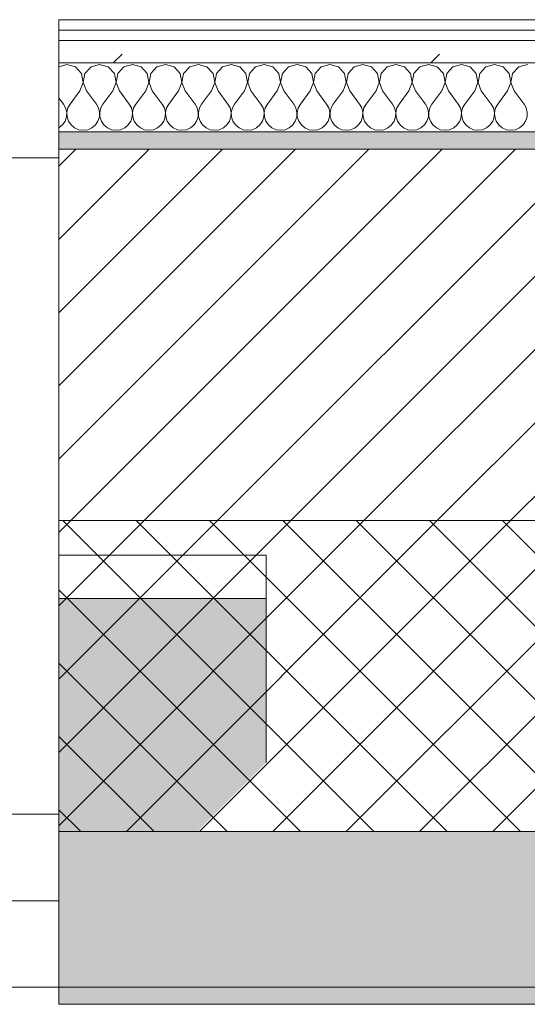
# Model space of a CAD drawing. Header units: millimetres. Extents: x -40968 to 13979, y -19284 to 4746.
# Tile 17 of 113: x -24189 to -23895, y -1699 to -1129. Entities that reach past the tile are written whole.
import ezdxf

# ---------------------------------------------------------------- set-up
doc = ezdxf.new("R2010")
doc.units = ezdxf.units.MM
doc.header["$MEASUREMENT"] = 0
doc.linetypes.add('Wipeout_Contour', pattern=[1000, 0, -1000])
for name, color, linetype in [('12_FAÇ_Façana', 7, 'Continuous'), ('Nuevo_08_E_Envans secs', 7, 'Continuous'), ('Ventanas Archicad', 7, 'Continuous')]:
    doc.layers.add(name, color=color, linetype=linetype)
for name, color, linetype, lineweight, true_color in [('12_FAÇ_Façana_Pluma_Nº__102', 7, 'Continuous', 5, 0xcccccc), ('12_FAÇ_Façana_Pluma_Nº__174', 7, 'Continuous', 13, 0xe4ad2c), ('12_FAÇ_Façana_Pluma_Nº__176', 7, 'Continuous', 15, 0x93a0c6), ('12_FAÇ_Façana_Pluma_Nº__43', 7, 'Continuous', 5, 0xa4a4a6), ('Nuevo_08_E_Envans secs_Pluma_Nº__102', 7, 'Continuous', 5, 0xcccccc), ('Nuevo_08_E_Envans secs_Pluma_Nº__171', 171, 'Continuous', 13, 0xaaaaff), ('Nuevo_08_E_Envans secs_Pluma_Nº__177', 7, 'Continuous', 15, 0xf7e046), ('Ventanas Archicad_Pluma_Nº__23', 7, 'Continuous', 5, 0xa4a4a6), ('Ventanas Archicad_Pluma_Nº__3', 7, 'Continuous', 5, 0xa4a4a4), ('Ventanas Archicad_Pluma_Nº__43', 7, 'Continuous', 5, 0xa4a4a6)]:
    doc.layers.add(name, color=color, linetype=linetype, lineweight=lineweight, true_color=true_color)
for name, color, linetype, lineweight in [('12_FAÇ_Façana_Pluma_Nº__2', 8, 'Continuous', 5), ('12_FAÇ_Façana_Pluma_Nº__7', 7, 'Continuous', 5), ('Nuevo_08_E_Envans secs_Pluma_Nº__1', 7, 'Continuous', 5), ('Ventanas Archicad_Pluma_Nº__7', 7, 'Continuous', 5)]:
    doc.layers.add(name, color=color, linetype=linetype, lineweight=lineweight)
pattern_1 = [(45, (0, 0), (-183.8478, 183.8478), [195, -65]), (45, (7e-14, 183.85), (-183.8478, 183.8478), [195, -65])]

# ---------------------------------------------------------------- blocks, each defined once
blk = doc.blocks.new('Muro_14_1', base_point=(-24166.43, -1193.98))
at = {"layer": '12_FAÇ_Façana_Pluma_Nº__102', "linetype": 'Continuous', "lineweight": 0, "true_color": 0xe5e5e5}
for points in [[(-23108.42, -1598.98), (-24166.43, -1598.98), (-24166.43, -1688.98), (-23108.42, -1688.98)], [(-24166.43, -1698.98), (-20233.93, -1698.98), (-20233.93, -1688.98), (-24166.43, -1688.98)]]:
    blk.add_hatch(color=254, dxfattribs=at).paths.add_polyline_path(points)
at = {"layer": '12_FAÇ_Façana_Pluma_Nº__174', "linetype": 'Continuous', "lineweight": 13, "true_color": 0xe4ad2c}
h = blk.add_hatch(dxfattribs=at)
h.set_pattern_fill('SATE_Aislamiento_0001', color=42, style=0, pattern_type=2)
h.set_pattern_definition([(45, (0, 0), (-21.213203, 21.213203), []), (135, (0, 0), (21.213203, 21.213203), [])])
h.paths.add_polyline_path([(-23108.42, -1418.98), (-24166.43, -1418.98), (-24166.43, -1598.98), (-23108.42, -1598.98)])
at = {"layer": '12_FAÇ_Façana_Pluma_Nº__176', "linetype": 'Continuous', "lineweight": 0, "true_color": 0x495063}
blk.add_hatch(color=251, dxfattribs=at).paths.add_polyline_path([(-23118.42, -1193.98), (-24166.43, -1193.98), (-24166.43, -1203.98), (-23118.42, -1203.98)])
at = {"layer": '12_FAÇ_Façana_Pluma_Nº__2', "linetype": 'Continuous', "lineweight": 5}
h = blk.add_hatch(dxfattribs=at)
h.set_pattern_fill('Ceramic_0001', color=8, style=0, pattern_type=2)
h.set_pattern_definition([(45, (0, 0), (-21.213203, 21.213203), [])])
h.paths.add_polyline_path([(-23108.42, -1203.98), (-24166.43, -1203.98), (-24166.43, -1418.98), (-23108.42, -1418.98)])
at = {"layer": '12_FAÇ_Façana_Pluma_Nº__7', "color": 7, "linetype": 'Continuous', "lineweight": 5}
for p, q in [((-23108.42, -1203.98), (-24166.43, -1203.98)), ((-24166.43, -1418.98), (-23108.42, -1418.98)), ((-24166.43, -1598.98), (-23108.42, -1598.98)), ((-24166.43, -1688.98), (-23108.42, -1688.98))]:
    blk.add_line(p, q, dxfattribs=at)
at = {"layer": '12_FAÇ_Façana_Pluma_Nº__7', "color": 7, "linetype": 'Continuous', "lineweight": 5, "flags": 128}
for points in [[(-23118.42, -1193.98), (-24166.43, -1193.98)], [(-24166.43, -1193.98), (-24166.43, -1698.98)], [(-24166.43, -1698.98), (-20233.93, -1698.98)]]:
    blk.add_lwpolyline(points, dxfattribs=at)
blk = doc.blocks.new('Ventana Vertical Multi-Faja 27_6')
at = {"layer": 'Ventanas Archicad_Pluma_Nº__23', "color": 253, "linetype": 'Continuous', "lineweight": 5, "true_color": 0xa4a4a6}
for p, q in [((-600, 0), (-550, 0)), ((-550, -50), (-600, -50))]:
    blk.add_line(p, q, dxfattribs=at)
at = {"layer": 'Ventanas Archicad_Pluma_Nº__3', "color": 253, "linetype": 'Continuous', "lineweight": 5, "true_color": 0xa4a4a4}
for p, q in [((-600, 50), (600, 50)), ((-600, -430), (600, -430))]:
    blk.add_line(p, q, dxfattribs=at)
at = {"layer": 'Ventanas Archicad_Pluma_Nº__43', "color": 253, "linetype": 'Continuous', "lineweight": 5, "true_color": 0xa4a4a6}
blk.add_line((-600, -200), (-600, -175), dxfattribs=at)
at = {"layer": 'Ventanas Archicad_Pluma_Nº__7', "color": 7, "linetype": 'Continuous', "lineweight": 5}
for p, q in [((-600, 50), (-600, 40)), ((-600, 40), (-600, 0)), ((-600, 40), (-600, 0)), ((-600, 0), (-600, -50)), ((-600, 0), (-600, -50)), ((-600, 0), (-600, -50)), ((-600, 0), (-600, -50)), ((-600, -50), (-600, -80)), ((-600, -50), (-600, -80)), ((-600, -80), (-600, -175)), ((-600, -80), (-600, -175)), ((-600, -200), (-600, -420)), ((-600, -420), (-600, -430))]:
    blk.add_line(p, q, dxfattribs=at)
blk = doc.blocks.new('Muro_17_1', base_point=(-25366.43, -1208.98))
at = {"layer": '12_FAÇ_Façana', "linetype": 'Continuous', "lineweight": 0, "true_color": 0x000000}
h = blk.add_hatch(dxfattribs=at)
h.set_pattern_fill('Yeso_0001', color=18, style=0, pattern_type=2)
h.set_pattern_definition([(0, (0, 0), (0, 75), [0, -75])])
h.paths.add_polyline_path([(-24166.43, -1438.98), (-24166.43, -1463.98), (-24046.43, -1463.98), (-24046.43, -1438.98)])
at = {"layer": '12_FAÇ_Façana_Pluma_Nº__102', "linetype": 'Continuous', "lineweight": 0, "true_color": 0xe5e5e5}
blk.add_hatch(color=254, dxfattribs=at).paths.add_polyline_path([(-24046.43, -1558.98), (-24046.43, -1463.98), (-24166.43, -1463.98), (-24166.43, -1678.98)])
at = {"layer": '12_FAÇ_Façana_Pluma_Nº__43', "color": 253, "linetype": 'Continuous', "lineweight": 5, "true_color": 0xa4a4a6}
for p, q in [((-24166.43, -1438.98), (-24166.43, -1463.98)), ((-24046.43, -1438.98), (-24166.43, -1438.98)), ((-24046.43, -1463.98), (-24046.43, -1438.98)), ((-24166.43, -1463.98), (-24046.43, -1463.98))]:
    blk.add_line(p, q, dxfattribs=at)
at = {"layer": '12_FAÇ_Façana_Pluma_Nº__7', "color": 7, "linetype": 'Continuous', "lineweight": 5}
for p, q in [((-24166.43, -1218.98), (-24166.43, -1208.98)), ((-24166.43, -1438.98), (-24166.43, -1218.98)), ((-24166.43, -1558.98), (-24166.43, -1463.98)), ((-24166.43, -1558.98), (-24166.43, -1463.98)), ((-24046.43, -1558.98), (-24046.43, -1463.98)), ((-24166.43, -1588.98), (-24166.43, -1558.98)), ((-24166.43, -1588.98), (-24166.43, -1558.98)), ((-24166.43, -1638.98), (-24166.43, -1588.98)), ((-24166.43, -1638.98), (-24166.43, -1588.98)), ((-24166.43, -1678.98), (-24166.43, -1638.98)), ((-24166.43, -1678.98), (-24166.43, -1638.98)), ((-24166.43, -1688.98), (-24166.43, -1678.98))]:
    blk.add_line(p, q, dxfattribs=at)
at = {"layer": 'Ventanas Archicad', "color": 253, "linetype": 'Continuous', "lineweight": 5, "true_color": 0xa4a4a6, "zscale": 1000, "rotation": 180}
blk.add_blockref('Ventana Vertical Multi-Faja 27_6', (-24766.43, -1638.98), dxfattribs=at)
blk = doc.blocks.new('*X487')
at = {"layer": 'Nuevo_08_E_Envans secs_Pluma_Nº__102', "color": 254, "linetype": 'Continuous', "lineweight": 5, "true_color": 0xcccccc}
for p, q in [((-24161.9, -1154.93), (-24166.43, -1156.21)), ((-24156.9, -1156.35), (-24161.9, -1154.93)), ((-24153.39, -1160.19), (-24156.9, -1156.35)), ((-24147.86, -1156.35), (-24151.38, -1160.19)), ((-24142.86, -1154.93), (-24147.86, -1156.35)), ((-24137.85, -1156.35), (-24142.86, -1154.93)), ((-24134.34, -1160.19), (-24137.85, -1156.35)), ((-24128.82, -1156.35), (-24132.33, -1160.19)), ((-24123.81, -1154.93), (-24128.82, -1156.35)), ((-24118.8, -1156.35), (-24123.81, -1154.93)), ((-24115.29, -1160.19), (-24118.8, -1156.35)), ((-24109.77, -1156.35), (-24113.28, -1160.19)), ((-24104.76, -1154.93), (-24109.77, -1156.35)), ((-24099.75, -1156.35), (-24104.76, -1154.93)), ((-24096.24, -1160.19), (-24099.75, -1156.35)), ((-24090.72, -1156.35), (-24094.23, -1160.19)), ((-24085.71, -1154.93), (-24090.72, -1156.35)), ((-24080.71, -1156.35), (-24085.71, -1154.93)), ((-24077.2, -1160.19), (-24080.71, -1156.35)), ((-24071.67, -1156.35), (-24075.19, -1160.19)), ((-24066.67, -1154.93), (-24071.67, -1156.35)), ((-24061.66, -1156.35), (-24066.67, -1154.93)), ((-24058.15, -1160.19), (-24061.66, -1156.35)), ((-24052.63, -1156.35), (-24056.14, -1160.19)), ((-24047.62, -1154.93), (-24052.63, -1156.35)), ((-24042.61, -1156.35), (-24047.62, -1154.93)), ((-24039.1, -1160.19), (-24042.61, -1156.35)), ((-24033.58, -1156.35), (-24037.09, -1160.19)), ((-24028.57, -1154.93), (-24033.58, -1156.35)), ((-24023.56, -1156.35), (-24028.57, -1154.93)), ((-24020.05, -1160.19), (-24023.56, -1156.35)), ((-24014.53, -1156.35), (-24018.04, -1160.19)), ((-24009.52, -1154.93), (-24014.53, -1156.35)), ((-24004.52, -1156.35), (-24009.52, -1154.93)), ((-24001.01, -1160.19), (-24004.52, -1156.35)), ((-23995.48, -1156.35), (-23998.99, -1160.19)), ((-23990.48, -1154.93), (-23995.48, -1156.35)), ((-23985.47, -1156.35), (-23990.48, -1154.93)), ((-23981.96, -1160.19), (-23985.47, -1156.35)), ((-23976.44, -1156.35), (-23979.95, -1160.19)), ((-23971.43, -1154.93), (-23976.44, -1156.35)), ((-23966.42, -1156.35), (-23971.43, -1154.93)), ((-23962.91, -1160.19), (-23966.42, -1156.35)), ((-23957.39, -1156.35), (-23960.9, -1160.19)), ((-23952.38, -1154.93), (-23957.39, -1156.35)), ((-23947.37, -1156.35), (-23952.38, -1154.93)), ((-23943.86, -1160.19), (-23947.37, -1156.35)), ((-23938.34, -1156.35), (-23941.85, -1160.19)), ((-23933.33, -1154.93), (-23938.34, -1156.35)), ((-23928.33, -1156.35), (-23933.33, -1154.93)), ((-23924.81, -1160.19), (-23928.33, -1156.35)), ((-23919.29, -1156.35), (-23922.8, -1160.19)), ((-23914.29, -1154.93), (-23919.29, -1156.35)), ((-23909.28, -1156.35), (-23914.29, -1154.93)), ((-23905.77, -1160.19), (-23909.28, -1156.35)), ((-23900.25, -1156.35), (-23903.76, -1160.19)), ((-23895.24, -1154.93), (-23900.25, -1156.35)), ((-24152.42, -1165.31), (-24153.39, -1160.19)), ((-24151.38, -1160.19), (-24152.34, -1165.31)), ((-24133.37, -1165.31), (-24134.34, -1160.19)), ((-24132.33, -1160.19), (-24133.29, -1165.31)), ((-24114.32, -1165.31), (-24115.29, -1160.19)), ((-24113.28, -1160.19), (-24114.25, -1165.31)), ((-24095.28, -1165.31), (-24096.24, -1160.19)), ((-24094.23, -1160.19), (-24095.2, -1165.31)), ((-24076.23, -1165.31), (-24077.2, -1160.19)), ((-24075.19, -1160.19), (-24076.15, -1165.31)), ((-24057.18, -1165.31), (-24058.15, -1160.19)), ((-24056.14, -1160.19), (-24057.1, -1165.31)), ((-24038.13, -1165.31), (-24039.1, -1160.19)), ((-24037.09, -1160.19), (-24038.06, -1165.31)), ((-24019.09, -1165.31), (-24020.05, -1160.19)), ((-24018.04, -1160.19), (-24019.01, -1165.31)), ((-24000.04, -1165.31), (-24001.01, -1160.19)), ((-23998.99, -1160.19), (-23999.96, -1165.31)), ((-23980.99, -1165.31), (-23981.96, -1160.19)), ((-23979.95, -1160.19), (-23980.91, -1165.31)), ((-23961.94, -1165.31), (-23962.91, -1160.19)), ((-23960.9, -1160.19), (-23961.87, -1165.31)), ((-23942.9, -1165.31), (-23943.86, -1160.19)), ((-23941.85, -1160.19), (-23942.82, -1165.31)), ((-23923.85, -1165.31), (-23924.81, -1160.19)), ((-23922.8, -1160.19), (-23923.77, -1165.31)), ((-23904.8, -1165.31), (-23905.77, -1160.19)), ((-23903.76, -1160.19), (-23904.72, -1165.31)), ((-24154.29, -1170.17), (-24152.42, -1165.31)), ((-24152.34, -1165.31), (-24150.48, -1170.17)), ((-24135.24, -1170.17), (-24133.37, -1165.31)), ((-24133.29, -1165.31), (-24131.43, -1170.17)), ((-24116.19, -1170.17), (-24114.32, -1165.31)), ((-24114.25, -1165.31), (-24112.38, -1170.17)), ((-24097.14, -1170.17), (-24095.28, -1165.31)), ((-24095.2, -1165.31), (-24093.33, -1170.17)), ((-24078.1, -1170.17), (-24076.23, -1165.31)), ((-24076.15, -1165.31), (-24074.29, -1170.17)), ((-24059.05, -1170.17), (-24057.18, -1165.31)), ((-24057.1, -1165.31), (-24055.24, -1170.17)), ((-24040, -1170.17), (-24038.13, -1165.31)), ((-24038.06, -1165.31), (-24036.19, -1170.17)), ((-24020.95, -1170.17), (-24019.09, -1165.31)), ((-24019.01, -1165.31), (-24017.14, -1170.17)), ((-24001.9, -1170.17), (-24000.04, -1165.31)), ((-23999.96, -1165.31), (-23998.1, -1170.17)), ((-23982.86, -1170.17), (-23980.99, -1165.31)), ((-23980.91, -1165.31), (-23979.05, -1170.17)), ((-23963.81, -1170.17), (-23961.94, -1165.31)), ((-23961.87, -1165.31), (-23960, -1170.17)), ((-23944.76, -1170.17), (-23942.9, -1165.31)), ((-23942.82, -1165.31), (-23940.95, -1170.17)), ((-23925.71, -1170.17), (-23923.85, -1165.31)), ((-23923.77, -1165.31), (-23921.9, -1170.17)), ((-23906.67, -1170.17), (-23904.8, -1165.31)), ((-23904.72, -1165.31), (-23902.86, -1170.17)), ((-24154.29, -1170.17), (-24160, -1177.79)), ((-24150.48, -1170.17), (-24144.76, -1177.79)), ((-24135.24, -1170.17), (-24140.95, -1177.79)), ((-24131.43, -1170.17), (-24125.71, -1177.79)), ((-24116.19, -1170.17), (-24121.9, -1177.79)), ((-24112.38, -1170.17), (-24106.67, -1177.79)), ((-24097.14, -1170.17), (-24102.86, -1177.79)), ((-24093.33, -1170.17), (-24087.62, -1177.79)), ((-24078.1, -1170.17), (-24083.81, -1177.79)), ((-24074.29, -1170.17), (-24068.57, -1177.79)), ((-24059.05, -1170.17), (-24064.76, -1177.79)), ((-24055.24, -1170.17), (-24049.52, -1177.79)), ((-24040, -1170.17), (-24045.71, -1177.79)), ((-24036.19, -1170.17), (-24030.48, -1177.79)), ((-24020.95, -1170.17), (-24026.67, -1177.79)), ((-24017.14, -1170.17), (-24011.43, -1177.79)), ((-24001.9, -1170.17), (-24007.62, -1177.79)), ((-23998.1, -1170.17), (-23992.38, -1177.79)), ((-23982.86, -1170.17), (-23988.57, -1177.79)), ((-23979.05, -1170.17), (-23973.33, -1177.79)), ((-23963.81, -1170.17), (-23969.52, -1177.79)), ((-23960, -1170.17), (-23954.29, -1177.79)), ((-23944.76, -1170.17), (-23950.48, -1177.79)), ((-23940.95, -1170.17), (-23935.24, -1177.79)), ((-23925.71, -1170.17), (-23931.43, -1177.79)), ((-23921.9, -1170.17), (-23916.19, -1177.79)), ((-23906.67, -1170.17), (-23912.38, -1177.79)), ((-23902.86, -1170.17), (-23897.14, -1177.79)), ((-24166.43, -1174.29), (-24163.81, -1177.79)), ((-24162.54, -1180.08), (-24163.81, -1177.79)), ((-24160, -1177.79), (-24161.27, -1180.08)), ((-24143.49, -1180.08), (-24144.76, -1177.79)), ((-24140.95, -1177.79), (-24142.22, -1180.08)), ((-24124.44, -1180.08), (-24125.71, -1177.79)), ((-24121.9, -1177.79), (-24123.18, -1180.08)), ((-24105.4, -1180.08), (-24106.67, -1177.79)), ((-24102.86, -1177.79), (-24104.13, -1180.08)), ((-24086.35, -1180.08), (-24087.62, -1177.79)), ((-24083.81, -1177.79), (-24085.08, -1180.08)), ((-24067.3, -1180.08), (-24068.57, -1177.79)), ((-24064.76, -1177.79), (-24066.03, -1180.08)), ((-24048.25, -1180.08), (-24049.52, -1177.79)), ((-24045.71, -1177.79), (-24046.99, -1180.08)), ((-24029.2, -1180.08), (-24030.48, -1177.79)), ((-24026.67, -1177.79), (-24027.94, -1180.08)), ((-24010.16, -1180.08), (-24011.43, -1177.79)), ((-24007.62, -1177.79), (-24008.89, -1180.08)), ((-23991.11, -1180.08), (-23992.38, -1177.79)), ((-23988.57, -1177.79), (-23989.84, -1180.08)), ((-23972.06, -1180.08), (-23973.33, -1177.79)), ((-23969.52, -1177.79), (-23970.8, -1180.08)), ((-23953.01, -1180.08), (-23954.29, -1177.79)), ((-23950.48, -1177.79), (-23951.75, -1180.08)), ((-23933.97, -1180.08), (-23935.24, -1177.79)), ((-23931.43, -1177.79), (-23932.7, -1180.08)), ((-23914.92, -1180.08), (-23916.19, -1177.79)), ((-23912.38, -1177.79), (-23913.65, -1180.08)), ((-23895.87, -1180.08), (-23897.14, -1177.79)), ((-24162.91, -1187.76), (-24162.07, -1185.27)), ((-24161.94, -1182.64), (-24162.54, -1180.08)), ((-24162.07, -1185.27), (-24161.94, -1182.64)), ((-24161.27, -1180.08), (-24161.87, -1182.64)), ((-24161.87, -1182.64), (-24161.74, -1185.27)), ((-24161.74, -1185.27), (-24160.9, -1187.76)), ((-24143.86, -1187.76), (-24143.02, -1185.27)), ((-24142.9, -1182.64), (-24143.49, -1180.08)), ((-24143.02, -1185.27), (-24142.9, -1182.64)), ((-24142.22, -1180.08), (-24142.82, -1182.64)), ((-24142.82, -1182.64), (-24142.69, -1185.27)), ((-24142.69, -1185.27), (-24141.85, -1187.76)), ((-24124.81, -1187.76), (-24123.98, -1185.27)), ((-24123.85, -1182.64), (-24124.44, -1180.08)), ((-24123.98, -1185.27), (-24123.85, -1182.64)), ((-24123.18, -1180.08), (-24123.77, -1182.64)), ((-24123.77, -1182.64), (-24123.64, -1185.27)), ((-24123.64, -1185.27), (-24122.8, -1187.76)), ((-24105.77, -1187.76), (-24104.93, -1185.27)), ((-24104.8, -1182.64), (-24105.4, -1180.08)), ((-24104.93, -1185.27), (-24104.8, -1182.64)), ((-24104.13, -1180.08), (-24104.72, -1182.64)), ((-24104.72, -1182.64), (-24104.6, -1185.27)), ((-24104.6, -1185.27), (-24103.76, -1187.76)), ((-24086.72, -1187.76), (-24085.88, -1185.27)), ((-24085.75, -1182.64), (-24086.35, -1180.08)), ((-24085.88, -1185.27), (-24085.75, -1182.64)), ((-24085.08, -1180.08), (-24085.68, -1182.64)), ((-24085.68, -1182.64), (-24085.55, -1185.27)), ((-24085.55, -1185.27), (-24084.71, -1187.76)), ((-24067.67, -1187.76), (-24066.83, -1185.27)), ((-24066.71, -1182.64), (-24067.3, -1180.08)), ((-24066.83, -1185.27), (-24066.71, -1182.64)), ((-24066.03, -1180.08), (-24066.63, -1182.64)), ((-24066.63, -1182.64), (-24066.5, -1185.27)), ((-24066.5, -1185.27), (-24065.66, -1187.76)), ((-24048.62, -1187.76), (-24047.78, -1185.27)), ((-24047.66, -1182.64), (-24048.25, -1180.08)), ((-24047.78, -1185.27), (-24047.66, -1182.64)), ((-24046.99, -1180.08), (-24047.58, -1182.64)), ((-24047.58, -1182.64), (-24047.45, -1185.27)), ((-24047.45, -1185.27), (-24046.61, -1187.76)), ((-24029.58, -1187.76), (-24028.74, -1185.27)), ((-24028.61, -1182.64), (-24029.2, -1180.08)), ((-24028.74, -1185.27), (-24028.61, -1182.64)), ((-24027.94, -1180.08), (-24028.53, -1182.64)), ((-24028.53, -1182.64), (-24028.41, -1185.27)), ((-24028.41, -1185.27), (-24027.57, -1187.76)), ((-24010.53, -1187.76), (-24009.69, -1185.27)), ((-24009.56, -1182.64), (-24010.16, -1180.08)), ((-24009.69, -1185.27), (-24009.56, -1182.64)), ((-24008.89, -1180.08), (-24009.49, -1182.64)), ((-24009.49, -1182.64), (-24009.36, -1185.27)), ((-24009.36, -1185.27), (-24008.52, -1187.76)), ((-23991.48, -1187.76), (-23990.64, -1185.27)), ((-23990.51, -1182.64), (-23991.11, -1180.08)), ((-23990.64, -1185.27), (-23990.51, -1182.64)), ((-23989.84, -1180.08), (-23990.44, -1182.64)), ((-23990.44, -1182.64), (-23990.31, -1185.27)), ((-23990.31, -1185.27), (-23989.47, -1187.76)), ((-23972.43, -1187.76), (-23971.59, -1185.27)), ((-23971.47, -1182.64), (-23972.06, -1180.08)), ((-23971.59, -1185.27), (-23971.47, -1182.64)), ((-23970.8, -1180.08), (-23971.39, -1182.64)), ((-23971.39, -1182.64), (-23971.26, -1185.27)), ((-23971.26, -1185.27), (-23970.42, -1187.76)), ((-23953.39, -1187.76), (-23952.55, -1185.27)), ((-23952.42, -1182.64), (-23953.01, -1180.08)), ((-23952.55, -1185.27), (-23952.42, -1182.64)), ((-23951.75, -1180.08), (-23952.34, -1182.64)), ((-23952.34, -1182.64), (-23952.22, -1185.27)), ((-23952.22, -1185.27), (-23951.38, -1187.76)), ((-23934.34, -1187.76), (-23933.5, -1185.27)), ((-23933.37, -1182.64), (-23933.97, -1180.08)), ((-23933.5, -1185.27), (-23933.37, -1182.64)), ((-23932.7, -1180.08), (-23933.29, -1182.64)), ((-23933.29, -1182.64), (-23933.17, -1185.27)), ((-23933.17, -1185.27), (-23932.33, -1187.76)), ((-23915.29, -1187.76), (-23914.45, -1185.27)), ((-23914.32, -1182.64), (-23914.92, -1180.08)), ((-23914.45, -1185.27), (-23914.32, -1182.64)), ((-23913.65, -1180.08), (-23914.25, -1182.64)), ((-23914.25, -1182.64), (-23914.12, -1185.27)), ((-23914.12, -1185.27), (-23913.28, -1187.76)), ((-23896.24, -1187.76), (-23895.4, -1185.27)), ((-23895.28, -1182.64), (-23895.87, -1180.08)), ((-23895.4, -1185.27), (-23895.28, -1182.64)), ((-24166.42, -1191.6), (-24164.4, -1189.92)), ((-24164.4, -1189.92), (-24162.91, -1187.76)), ((-24160.9, -1187.76), (-24159.41, -1189.92)), ((-24159.41, -1189.92), (-24157.39, -1191.6)), ((-24147.37, -1191.6), (-24145.35, -1189.92)), ((-24145.35, -1189.92), (-24143.86, -1187.76)), ((-24141.85, -1187.76), (-24140.36, -1189.92)), ((-24140.36, -1189.92), (-24138.34, -1191.6)), ((-24128.33, -1191.6), (-24126.3, -1189.92)), ((-24126.3, -1189.92), (-24124.81, -1187.76)), ((-24122.8, -1187.76), (-24121.32, -1189.92)), ((-24121.32, -1189.92), (-24119.29, -1191.6)), ((-24109.28, -1191.6), (-24107.26, -1189.92)), ((-24107.26, -1189.92), (-24105.77, -1187.76)), ((-24103.76, -1187.76), (-24102.27, -1189.92)), ((-24102.27, -1189.92), (-24100.25, -1191.6)), ((-24090.23, -1191.6), (-24088.21, -1189.92)), ((-24088.21, -1189.92), (-24086.72, -1187.76)), ((-24084.71, -1187.76), (-24083.22, -1189.92)), ((-24083.22, -1189.92), (-24081.2, -1191.6)), ((-24071.18, -1191.6), (-24069.16, -1189.92)), ((-24069.16, -1189.92), (-24067.67, -1187.76)), ((-24065.66, -1187.76), (-24064.17, -1189.92)), ((-24064.17, -1189.92), (-24062.15, -1191.6)), ((-24052.14, -1191.6), (-24050.11, -1189.92)), ((-24050.11, -1189.92), (-24048.62, -1187.76)), ((-24046.61, -1187.76), (-24045.13, -1189.92)), ((-24045.13, -1189.92), (-24043.1, -1191.6)), ((-24033.09, -1191.6), (-24031.06, -1189.92)), ((-24031.06, -1189.92), (-24029.58, -1187.76)), ((-24027.57, -1187.76), (-24026.08, -1189.92)), ((-24026.08, -1189.92), (-24024.05, -1191.6)), ((-24014.04, -1191.6), (-24012.02, -1189.92)), ((-24012.02, -1189.92), (-24010.53, -1187.76)), ((-24008.52, -1187.76), (-24007.03, -1189.92)), ((-24007.03, -1189.92), (-24005.01, -1191.6)), ((-23994.99, -1191.6), (-23992.97, -1189.92)), ((-23992.97, -1189.92), (-23991.48, -1187.76)), ((-23989.47, -1187.76), (-23987.98, -1189.92)), ((-23987.98, -1189.92), (-23985.96, -1191.6)), ((-23975.95, -1191.6), (-23973.92, -1189.92)), ((-23973.92, -1189.92), (-23972.43, -1187.76)), ((-23970.42, -1187.76), (-23968.94, -1189.92)), ((-23968.94, -1189.92), (-23966.91, -1191.6)), ((-23956.9, -1191.6), (-23954.87, -1189.92)), ((-23954.87, -1189.92), (-23953.39, -1187.76)), ((-23951.38, -1187.76), (-23949.89, -1189.92)), ((-23949.89, -1189.92), (-23947.86, -1191.6)), ((-23937.85, -1191.6), (-23935.83, -1189.92)), ((-23935.83, -1189.92), (-23934.34, -1187.76)), ((-23932.33, -1187.76), (-23930.84, -1189.92)), ((-23930.84, -1189.92), (-23928.82, -1191.6)), ((-23918.8, -1191.6), (-23916.78, -1189.92)), ((-23916.78, -1189.92), (-23915.29, -1187.76)), ((-23913.28, -1187.76), (-23911.79, -1189.92)), ((-23911.79, -1189.92), (-23909.77, -1191.6)), ((-23899.75, -1191.6), (-23897.73, -1189.92)), ((-23897.73, -1189.92), (-23896.24, -1187.76)), ((-24166.43, -1191.61), (-24166.42, -1191.6)), ((-24157.39, -1191.6), (-24154.98, -1192.66)), ((-24154.98, -1192.66), (-24152.38, -1193.02)), ((-24152.38, -1193.02), (-24149.78, -1192.66)), ((-24149.78, -1192.66), (-24147.37, -1191.6)), ((-24138.34, -1191.6), (-24135.94, -1192.66)), ((-24135.94, -1192.66), (-24133.33, -1193.02)), ((-24133.33, -1193.02), (-24130.73, -1192.66)), ((-24130.73, -1192.66), (-24128.33, -1191.6)), ((-24119.29, -1191.6), (-24116.89, -1192.66)), ((-24116.89, -1192.66), (-24114.29, -1193.02)), ((-24114.29, -1193.02), (-24111.68, -1192.66)), ((-24111.68, -1192.66), (-24109.28, -1191.6)), ((-24100.25, -1191.6), (-24097.84, -1192.66)), ((-24097.84, -1192.66), (-24095.24, -1193.02)), ((-24095.24, -1193.02), (-24092.64, -1192.66)), ((-24092.64, -1192.66), (-24090.23, -1191.6)), ((-24081.2, -1191.6), (-24078.79, -1192.66)), ((-24078.79, -1192.66), (-24076.19, -1193.02)), ((-24076.19, -1193.02), (-24073.59, -1192.66)), ((-24073.59, -1192.66), (-24071.18, -1191.6)), ((-24062.15, -1191.6), (-24059.75, -1192.66)), ((-24059.75, -1192.66), (-24057.14, -1193.02)), ((-24057.14, -1193.02), (-24054.54, -1192.66)), ((-24054.54, -1192.66), (-24052.14, -1191.6)), ((-24043.1, -1191.6), (-24040.7, -1192.66)), ((-24040.7, -1192.66), (-24038.1, -1193.02)), ((-24038.1, -1193.02), (-24035.49, -1192.66)), ((-24035.49, -1192.66), (-24033.09, -1191.6)), ((-24024.05, -1191.6), (-24021.65, -1192.66)), ((-24021.65, -1192.66), (-24019.05, -1193.02)), ((-24019.05, -1193.02), (-24016.45, -1192.66)), ((-24016.45, -1192.66), (-24014.04, -1191.6)), ((-24005.01, -1191.6), (-24002.6, -1192.66)), ((-24002.6, -1192.66), (-24000, -1193.02)), ((-24000, -1193.02), (-23997.4, -1192.66)), ((-23997.4, -1192.66), (-23994.99, -1191.6)), ((-23985.96, -1191.6), (-23983.55, -1192.66)), ((-23983.55, -1192.66), (-23980.95, -1193.02)), ((-23980.95, -1193.02), (-23978.35, -1192.66)), ((-23978.35, -1192.66), (-23975.95, -1191.6)), ((-23966.91, -1191.6), (-23964.51, -1192.66)), ((-23964.51, -1192.66), (-23961.9, -1193.02)), ((-23961.9, -1193.02), (-23959.3, -1192.66)), ((-23959.3, -1192.66), (-23956.9, -1191.6)), ((-23947.86, -1191.6), (-23945.46, -1192.66)), ((-23945.46, -1192.66), (-23942.86, -1193.02)), ((-23942.86, -1193.02), (-23940.25, -1192.66)), ((-23940.25, -1192.66), (-23937.85, -1191.6)), ((-23928.82, -1191.6), (-23926.41, -1192.66)), ((-23926.41, -1192.66), (-23923.81, -1193.02)), ((-23923.81, -1193.02), (-23921.21, -1192.66)), ((-23921.21, -1192.66), (-23918.8, -1191.6)), ((-23909.77, -1191.6), (-23907.36, -1192.66)), ((-23907.36, -1192.66), (-23904.76, -1193.02)), ((-23904.76, -1193.02), (-23902.16, -1192.66)), ((-23902.16, -1192.66), (-23899.75, -1191.6))]:
    blk.add_line(p, q, dxfattribs=at)
blk = doc.blocks.new('Muro_148_1', base_point=(-24166.43, -1128.98))
at = {"layer": 'Nuevo_08_E_Envans secs_Pluma_Nº__1', "color": 7, "linetype": 'Continuous', "lineweight": 5, "flags": 128}
blk.add_lwpolyline([(-24166.43, -1193.98), (-23118.42, -1193.98)], dxfattribs=at)
at = {"color": 254, "linetype": 'Wipeout_Contour', "lineweight": 0, "ltscale": 94678.083957}
blk.add_wipeout([(-23118.42, -1128.98), (-24166.43, -1128.98), (-24166.43, -1134.98), (-23118.42, -1134.98)], dxfattribs=at).dxf.layer = 'Nuevo_08_E_Envans secs'
at = {"color": 254, "linetype": 'Wipeout_Contour', "lineweight": 0, "ltscale": 94681.073532}
blk.add_wipeout([(-23118.42, -1140.98), (-24166.43, -1140.98), (-24166.43, -1153.98), (-23118.42, -1153.98)], dxfattribs=at).dxf.layer = 'Nuevo_08_E_Envans secs'
at = {"layer": 'Nuevo_08_E_Envans secs_Pluma_Nº__171', "linetype": 'Continuous', "lineweight": 13, "true_color": 0xaaaaff}
h = blk.add_hatch(dxfattribs=at)
h.set_pattern_fill('Panellat_HPL_0001', color=161, style=0, pattern_type=2)
h.set_pattern_definition(pattern_1)
h.paths.add_polyline_path([(-23118.42, -1128.98), (-24166.43, -1128.98), (-24166.43, -1134.98), (-23118.42, -1134.98)])
at = {"layer": 'Nuevo_08_E_Envans secs_Pluma_Nº__177', "linetype": 'Continuous', "lineweight": 15, "true_color": 0xf7e046}
h = blk.add_hatch(dxfattribs=at)
h.set_pattern_fill('Panellat_HPL_0001', color=53, style=0, pattern_type=2)
h.set_pattern_definition(pattern_1)
h.paths.add_polyline_path([(-23118.42, -1140.98), (-24166.43, -1140.98), (-24166.43, -1153.98), (-23118.42, -1153.98)])
at = {"layer": 'Nuevo_08_E_Envans secs_Pluma_Nº__1', "color": 7, "linetype": 'Continuous', "lineweight": 5}
for p, q in [((-23118.42, -1134.98), (-24166.43, -1134.98)), ((-23118.42, -1140.98), (-24166.43, -1140.98)), ((-23118.42, -1153.98), (-24166.43, -1153.98))]:
    blk.add_line(p, q, dxfattribs=at)
at = {"layer": 'Nuevo_08_E_Envans secs_Pluma_Nº__1', "color": 7, "linetype": 'Continuous', "lineweight": 5, "flags": 128}
for points in [[(-23118.42, -1128.98), (-24166.43, -1128.98)], [(-24166.43, -1128.98), (-24166.43, -1134.98)], [(-24166.43, -1134.98), (-24166.43, -1140.98)], [(-24166.43, -1140.98), (-24166.43, -1153.98)], [(-24166.43, -1153.98), (-24166.43, -1193.98)]]:
    blk.add_lwpolyline(points, dxfattribs=at)
at = {"layer": 'Nuevo_08_E_Envans secs', "color": 7, "lineweight": 20}
blk.add_blockref('*X487', (0, 0), dxfattribs=at)

msp = doc.modelspace()

# ---------------------------------------------------------------- block references
at = {"layer": '12_FAÇ_Façana', "color": 7, "lineweight": 20}
for name, p in [('Muro_14_1', (-24166.43, -1193.98)), ('Muro_17_1', (-25366.43, -1208.98))]:
    msp.add_blockref(name, p, dxfattribs=at)

# ---------------------------------------------------------------- next in the draw order: block references
at = {"layer": 'Nuevo_08_E_Envans secs', "color": 7, "lineweight": 20}
msp.add_blockref('Muro_148_1', (-24166.43, -1128.98), dxfattribs=at)

doc.saveas('drawing.dxf')
